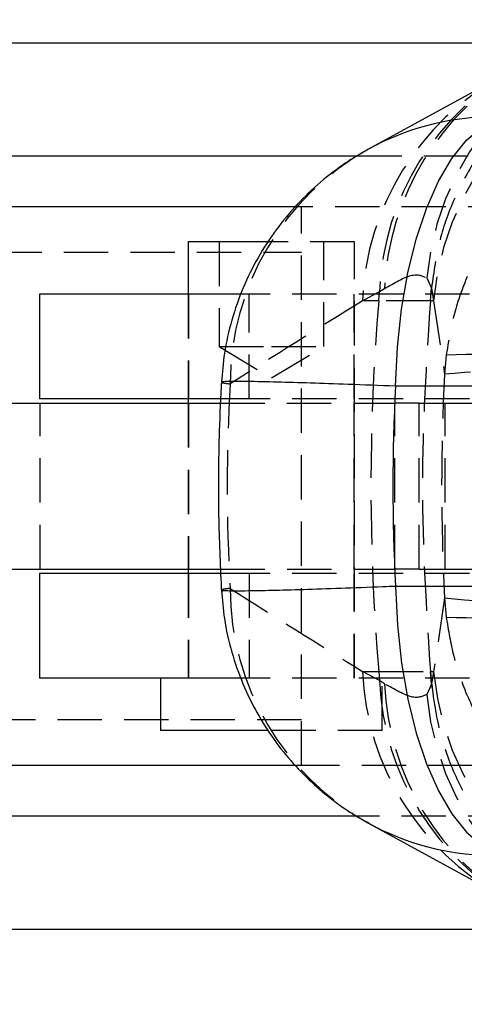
# Model space of a CAD drawing. Extents: x 11 to 368, y 17 to 293.
# Tile 4 of 24: x 167 to 180, y 37 to 65. Entities that reach past the tile are written whole.
import ezdxf

# ---------------------------------------------------------------- set-up
doc = ezdxf.new("R2010")
doc.units = 0
doc.linetypes.add('HIDDEN', pattern=[1.905, 1.27, -0.635])
doc.layers.get('0').update_dxf_attribs({"linetype": 'CONTINUOUS'})
doc.styles.add('SLDTEXTSTYLE0', font='TXT', dxfattribs={"width": 0.75})
doc.dimstyles.new('SLDDIMSTYLE0', dxfattribs={"dimtxt": 3.5, "dimasz": 3.302, "dimexe": 0, "dimexo": 0.0625, "dimgap": 0.875, "dimtad": 1, "dimdec": 0, "dimrnd": 1e-09, "dimzin": 12, "dimtxsty": 'SLDTEXTSTYLE0', "dimsah": 1, "dimcen": 0.09, "dimazin": 3, "dimtfac": 1, "dimtofl": 0, "dimtmove": 0, "dimatfit": 3, "dimtolj": 1, "dimtzin": 12})
doc.dimstyles.new('SLDDIMSTYLE1', dxfattribs={"dimtxt": 3.5, "dimasz": 3.302, "dimexe": 0, "dimexo": 0.0625, "dimgap": 0.875, "dimtad": 1, "dimdec": 3, "dimrnd": 1e-09, "dimzin": 12, "dimtxsty": 'SLDTEXTSTYLE0', "dimsah": 1, "dimcen": 0.09, "dimazin": 3, "dimtfac": 1, "dimtdec": 3, "dimtofl": 0, "dimtmove": 0, "dimatfit": 3, "dimtolj": 1, "dimtzin": 12})

# ---------------------------------------------------------------- blocks, each defined once
blk = doc.blocks.new('_D_6')
at = {"color": 179, "linetype": 'CONTINUOUS'}
for p, q in [((112.941, 40.966), (112.941, 26.766)), ((202.941, 39.266), (202.941, 26.766)), ((202.941, 27.766), (112.941, 27.766))]:
    blk.add_line(p, q, dxfattribs=at)
for points in [[(112.941, 27.766), (116.243, 27.258), (116.243, 28.274)], [(202.941, 27.766), (199.639, 28.274), (199.639, 27.258)]]:
    blk.add_solid(points, dxfattribs=at)
at = {"color": 179, "linetype": 'CONTINUOUS', "insert": (151.888, 32.278, -29.839), "char_height": 3.5, "attachment_point": 1, "style": 'SLDTEXTSTYLE0'}
blk.add_mtext('90', dxfattribs=at)
blk = doc.blocks.new('_D_7')
at = {"color": 179, "linetype": 'CONTINUOUS'}
for p, q in [((69.764, 45.116), (69.764, 17.051)), ((202.941, 39.266), (202.941, 17.051)), ((202.941, 18.051), (69.764, 18.051))]:
    blk.add_line(p, q, dxfattribs=at)
for points in [[(69.764, 18.051), (73.066, 17.543), (73.066, 18.559)], [(202.941, 18.051), (199.639, 18.559), (199.639, 17.543)]]:
    blk.add_solid(points, dxfattribs=at)
at = {"color": 179, "linetype": 'CONTINUOUS', "insert": (121.166, 22.563, -29.839), "char_height": 3.5, "attachment_point": 1, "style": 'SLDTEXTSTYLE0'}
blk.add_mtext('133', dxfattribs=at)

msp = doc.modelspace()

# ---------------------------------------------------------------- linework, layer by layer
at = {"color": 7, "linetype": 'CONTINUOUS'}
for p, q in [((131.9412, 64.6659), (182.5774, 64.6659)), ((180.6765, 63.7077), (176.846, 61.6142)), ((174.7628, 59.9659), (151.1684, 59.9659)), ((171.6991, 58.9659), (171.6991, 57.4659)), ((173.9958, 58.9659), (171.6991, 58.9659)), ((167.4339, 57.4659), (167.4339, 54.4659)), ((173.2016, 57.4659), (167.4339, 57.4659)), ((187.8077, 54.8299), (177.6336, 54.8299)), ((172.6086, 54.4659), (167.4339, 54.4659)), ((171.6991, 54.4659), (171.6991, 54.3409)), ((165.0942, 54.3409), (172.6213, 54.3409)), ((165.0942, 49.5909), (172.6251, 49.5909)), ((167.4339, 49.4659), (167.4339, 46.4659)), ((172.6118, 49.4659), (167.4339, 49.4659)), ((171.6991, 49.5909), (171.6991, 49.4659)), ((177.6336, 49.102), (187.8077, 49.102)), ((173.2007, 46.4659), (167.4339, 46.4659)), ((170.9053, 46.4659), (170.9053, 44.9659)), ((173.9935, 44.9659), (170.9053, 44.9659)), ((151.1684, 43.9659), (174.7612, 43.9659)), ((176.846, 42.3177), (180.6765, 40.2242)), ((182.5936, 39.2659), (131.9412, 39.2659))]:
    msp.add_line(p, q, dxfattribs=at)
at = {"color": 8, "linetype": 'CONTINUOUS'}
for p, q in [((151.1684, 61.4259), (176.5432, 61.4259)), ((176.5274, 42.5059), (151.1684, 42.5059))]:
    msp.add_line(p, q, dxfattribs=at)
at = {"color": 7, "linetype": 'HIDDEN'}
for p, q in [((176.5432, 61.4259), (201.9412, 61.4259)), ((201.9412, 59.9659), (174.7628, 59.9659)), ((174.9412, 43.9659), (174.9412, 59.9659)), ((172.5803, 58.9659), (172.5803, 55.9659)), ((176.4616, 58.9659), (173.9958, 58.9659)), ((175.5803, 55.9659), (175.5803, 58.9659)), ((176.4616, 46.4659), (176.4616, 58.9659)), ((131.9412, 58.6659), (174.9412, 58.6659)), ((178.53, 57.9334), (178.6669, 57.6361)), ((178.6865, 57.7147), (178.7095, 57.8954)), ((177.178, 57.5392), (177.3186, 57.6286)), ((178.6352, 57.2737), (178.6669, 57.6361)), ((178.6353, 57.2737), (178.6676, 57.6433)), ((178.6669, 57.6361), (178.6676, 57.6446)), ((178.6676, 57.6446), (178.7282, 57.2737)), ((171.6991, 57.4659), (171.6991, 54.4659)), ((171.7053, 57.4659), (171.7053, 54.4659)), ((173.4481, 57.4659), (173.2016, 57.4659)), ((173.4481, 54.4659), (173.4481, 57.4659)), ((179.7567, 57.4659), (173.4481, 57.4659)), ((176.4553, 54.4659), (176.4553, 57.4659)), ((176.6874, 57.2737), (177.178, 57.5392)), ((177.1554, 57.2737), (176.6874, 57.2737)), ((177.1554, 57.2737), (177.178, 57.5392)), ((178.6353, 57.2737), (177.1554, 57.2737)), ((178.6352, 57.2737), (178.6353, 57.2737)), ((178.7282, 57.2737), (178.6353, 57.2737)), ((178.7282, 57.2737), (179.0401, 55.1698)), ((172.5803, 55.9659), (174.0803, 55.9659)), ((172.5803, 55.9659), (174.0803, 55.0647)), ((174.0803, 55.9659), (175.5803, 55.9659)), ((174.0803, 55.0647), (175.5803, 55.9659)), ((179.0877, 55.7176), (179.0401, 55.1698)), ((173.4481, 54.4659), (172.6086, 54.4659)), ((179.7567, 54.4659), (173.4481, 54.4659)), ((167.4575, 49.5909), (167.4575, 54.3409)), ((171.6991, 54.3409), (171.6991, 49.5909)), ((171.7053, 54.3409), (171.7053, 49.5909)), ((172.6213, 54.3409), (177.6164, 54.3409)), ((176.4553, 49.5909), (176.4553, 54.3409)), ((177.6164, 49.5909), (177.6164, 54.3409)), ((178.309, 54.3409), (177.6164, 54.3409)), ((178.309, 49.5909), (178.309, 54.3409)), ((178.309, 54.3409), (179.0597, 54.3409)), ((179.0597, 49.5909), (179.0597, 54.3409)), ((179.0597, 54.3409), (181.0245, 54.3409)), ((171.6991, 49.4659), (171.6991, 46.4659)), ((171.7053, 49.4659), (171.7053, 46.4659)), ((173.4481, 49.4659), (172.6118, 49.4659)), ((172.6251, 49.5909), (177.6164, 49.5909)), ((173.4481, 49.4659), (173.4481, 46.4659)), ((179.7567, 49.4659), (173.4481, 49.4659)), ((176.4553, 46.4659), (176.4553, 49.4659)), ((178.309, 49.5909), (177.6164, 49.5909)), ((178.309, 49.5909), (179.0597, 49.5909)), ((179.0597, 49.5909), (181.0245, 49.5909)), ((179.0401, 48.7621), (178.7282, 46.6582)), ((179.0401, 48.7621), (179.0877, 48.2142)), ((177.178, 46.3927), (176.6874, 46.6582)), ((176.6874, 46.6582), (177.1554, 46.6582)), ((177.1554, 46.6582), (177.178, 46.3927)), ((177.1554, 46.6582), (178.6353, 46.6582)), ((178.6352, 46.6582), (178.6669, 46.2958)), ((178.6353, 46.6582), (178.6352, 46.6582)), ((178.6676, 46.2886), (178.6353, 46.6582)), ((178.6353, 46.6582), (178.7282, 46.6582)), ((178.7282, 46.6582), (178.6676, 46.2873)), ((173.4481, 46.4659), (173.2007, 46.4659)), ((179.7567, 46.4659), (173.4481, 46.4659)), ((177.3186, 46.3033), (177.178, 46.3927)), ((177.2553, 44.9659), (177.2553, 46.4659)), ((178.6669, 46.2958), (178.53, 45.9985)), ((178.6676, 46.2873), (178.6669, 46.2958)), ((178.7102, 46.0358), (178.6836, 46.2903)), ((174.9412, 45.2659), (131.9412, 45.2659)), ((177.2553, 44.9659), (173.9935, 44.9659)), ((174.7612, 43.9659), (201.9412, 43.9659)), ((201.9412, 42.5059), (176.5274, 42.5059))]:
    msp.add_line(p, q, dxfattribs=at)
at = {"color": 7, "linetype": 'CONTINUOUS', "flags": 128}
for points in [[(177.6336, 54.8299), (177.6885, 55.9471), (177.8079, 57.0355), (177.9893, 58.0743), (178.2294, 59.0436), (178.5236, 59.9246), (178.8662, 60.7005), (179.2505, 61.3565), (179.6693, 61.8799), (180.1145, 62.2606), (180.5776, 62.4915)], [(177.6336, 49.102), (177.6885, 47.9848), (177.8079, 46.8964), (177.9893, 45.8576), (178.2294, 44.8883), (178.5236, 44.0073), (178.8662, 43.2314), (179.2505, 42.5754), (179.6693, 42.052), (180.1145, 41.6713), (180.5776, 41.4404)]]:
    msp.add_lwpolyline(points, dxfattribs=at)
at = {"color": 7, "linetype": 'HIDDEN'}
for centre, radius, start, end in [((186.6407, 57.1846), 8.1452, 89.04928, 174.72543), ((186.8153, 56.5519), 8.1192, 89.33658, 174.89957), ((184.8739, 57.2214), 7.7025, 118.77316, 177.63487), ((185.0628, 57.2696), 7.7526, 119.83592, 177.3461), ((184.3833, 56.9559), 7.7025, 118.75863, 177.63497), ((180.6348, 54.8658), 7.7392, 119.20988, 179.77836), ((239.6528, 51.9659), 62.7223, 175.145621, 184.854379), ((180.0112, 34.5333), 21.2044, 80.22462, 92.49629), ((181.3155, 32.6608), 22.6237, 84.2278, 95.7722), ((180.6346, 49.0661), 7.739, 180.22123, 240.84521), ((181.3155, 71.2711), 22.6237, 264.2278, 275.7722), ((180.0112, 69.3986), 21.2044, 267.50371, 279.77538), ((184.3833, 46.976), 7.7025, 182.36503, 241.24137), ((186.8165, 47.3813), 8.1205, 185.10904, 270.6548), ((184.8739, 46.7105), 7.7025, 182.36513, 241.22684), ((185.0324, 46.6437), 7.7214, 182.52649, 240.26341), ((186.6397, 46.7462), 8.1441, 185.26779, 270.95751)]:
    msp.add_arc(centre, radius, start, end, dxfattribs=at)
at = {"color": 8, "linetype": 'CONTINUOUS'}
for centre, radius, start, end in [((180.4865, 55.0075), 7.5433, 91.40265, 118.75211), ((180.4865, 48.9245), 7.5434, 241.30349, 268.59728)]:
    msp.add_arc(centre, radius, start, end, dxfattribs=at)
at = {"color": 7, "linetype": 'HIDDEN'}
for centre, major_axis, ratio, start_param, end_param in [((225.0062, 51.9659), (108.3595, 55.4224), 0.2329483, 1.910907, 1.9500469), ((239.0044, 51.9659), (0, 60.9), 0.9860011, 1.5181643, 1.6234284), ((242.2715, 51.9659), (69.4562, 0), 0.876811, 3.0934661, 3.1897192), ((225.0062, 51.9659), (108.3595, -55.4224), 0.2329483, 4.3331384, 4.3722783)]:
    msp.add_ellipse(centre, major_axis=major_axis, ratio=ratio, start_param=start_param, end_param=end_param, dxfattribs=at)
at = {"color": 7, "linetype": 'CONTINUOUS'}
msp.add_ellipse((242.2715, 51.9659), major_axis=(64.7096, 0), ratio=0.9411282, start_param=3.0945489, end_param=3.1886364, dxfattribs=at)
at = {"color": 7, "linetype": 'HIDDEN'}
for points, knots in [([(186.9201, 65.0363), (186.8723, 65.0369), (186.4572, 65.0429), (185.5914, 64.9847), (184.3361, 64.7098), (183.068, 64.1963), (181.8935, 63.4714), (180.8673, 62.5681), (179.9985, 61.4961), (179.3329, 60.3044), (178.8564, 59.0071), (178.7311, 58.1031), (178.6676, 57.6446)], [0, 0, 0, 0, 0.0117716, 0.1021629, 0.2127925, 0.3266302, 0.4372561, 0.5510897, 0.6617133, 0.7755448, 0.8861684, 1, 1, 1, 1]), ([(187.1366, 63.0592), (187.131, 63.059), (187.1245, 63.0589), (187.1156, 63.0587), (187.1061, 63.0584), (187.0871, 63.0579), (187.0532, 63.0568), (186.9961, 63.0548), (186.8998, 63.0505), (186.7373, 63.0409), (186.4623, 63.0177), (186.1101, 62.9732), (185.501, 62.865), (184.3726, 62.5615), (182.9888, 61.8914), (181.6722, 60.859), (180.7833, 59.8797), (180.1234, 58.8845), (179.6417, 57.9109), (179.2723, 56.8508), (179.1492, 56.0954), (179.0877, 55.7176)], [0, 0, 0, 0, 0.001491, 0.0017223, 0.0023794, 0.0040094, 0.0067557, 0.0113837, 0.0191843, 0.0323413, 0.0545747, 0.0923504, 0.1262333, 0.2178905, 0.3987667, 0.5202014, 0.6415825, 0.7280807, 0.8145638, 0.9072884, 1, 1, 1, 1]), ([(177.3186, 57.6286), (177.5978, 57.7878), (178.1622, 58.1095), (178.4065, 57.9925), (178.53, 57.9334)], [0, 0, 0, 0, 0.4948358, 1, 1, 1, 1]), ([(178.6352, 57.2737), (178.5196, 55.5112), (178.2875, 51.9727), (178.519, 48.4342), (178.6352, 46.6582)], [0, 0, 0, 0, 0.4980936, 1, 1, 1, 1]), ([(172.6747, 54.9401), (172.6678, 54.9369), (172.6457, 54.9268), (172.7939, 54.9084), (172.8957, 54.8957)], [0, 0, 0, 0, 0.3125136, 1, 1, 1, 1]), ([(172.8957, 49.0362), (172.8317, 49.0283), (172.6806, 49.0098), (172.6719, 48.9981), (172.6668, 48.9914)], [0, 0, 0, 0, 0.4235919, 1, 1, 1, 1]), ([(179.0877, 48.2142), (179.1492, 47.8365), (179.2723, 47.081), (179.6417, 46.021), (180.1234, 45.0473), (180.7833, 44.0522), (181.6722, 43.0729), (182.9888, 42.0405), (184.3726, 41.3704), (185.501, 41.0669), (186.1101, 40.9587), (186.4623, 40.9141), (186.7373, 40.891), (186.8998, 40.8814), (186.9961, 40.8771), (187.0532, 40.875), (187.0871, 40.874), (187.1061, 40.8735), (187.1156, 40.8732), (187.1245, 40.873), (187.131, 40.8729), (187.1366, 40.8727)], [0, 0, 0, 0, 0.0927116, 0.1854362, 0.2719193, 0.3584175, 0.4797986, 0.6012333, 0.7821095, 0.8737667, 0.9076496, 0.9454253, 0.9676587, 0.9808157, 0.9886163, 0.9932443, 0.9959906, 0.9976206, 0.9982777, 0.998509, 1, 1, 1, 1]), ([(178.53, 45.9985), (178.4096, 45.9399), (178.1664, 45.8214), (177.6031, 46.1416), (177.3186, 46.3033)], [0, 0, 0, 0, 0.4949649, 1, 1, 1, 1]), ([(178.6676, 46.2873), (178.7304, 45.8354), (178.856, 44.9316), (179.3268, 43.639), (179.996, 42.4423), (180.8577, 41.3726), (181.8891, 40.4658), (183.0561, 39.7408), (184.3302, 39.2256), (185.5848, 38.9473), (186.4572, 38.889), (186.8723, 38.8949), (186.9201, 38.8956)], [0, 0, 0, 0, 0.112227, 0.2244541, 0.3366811, 0.448908, 0.5611371, 0.6733664, 0.7855994, 0.8978326, 0.9882279, 1, 1, 1, 1])]:
    msp.add_open_spline(points, degree=3, knots=knots, dxfattribs=at)
at = {"color": 7, "linetype": 'CONTINUOUS'}
for points, knots in [([(176.8599, 61.6185), (176.6356, 61.4885), (176.1544, 61.2094), (175.4699, 60.6792), (174.8041, 60.0447), (174.2021, 59.3192), (173.6803, 58.5163), (173.2517, 57.6482), (172.9305, 56.7286), (172.7199, 55.8214), (172.6749, 55.2191), (172.6542, 54.9421)], [0, 0, 0, 0, 0.0943809, 0.2024842, 0.3143341, 0.428762, 0.544918, 0.6622373, 0.7803429, 0.8989773, 1, 1, 1, 1]), ([(172.6499, 55.0014), (172.6266, 54.5186), (172.5619, 53.1839), (172.5491, 51.1576), (172.6188, 49.618), (172.6499, 48.9305)], [0, 0, 0, 0, 0.2387704, 0.6600804, 1, 1, 1, 1]), ([(172.6562, 48.9904), (172.6758, 48.7157), (172.7187, 48.1132), (172.9285, 47.2113), (173.2435, 46.3059), (173.6528, 45.4679), (174.1387, 44.7035), (174.6888, 44.0181), (175.2859, 43.4158), (175.9161, 42.9035), (176.4441, 42.5385), (176.7711, 42.3661), (176.8701, 42.3139)], [0, 0, 0, 0, 0.1000523, 0.2193929, 0.3353791, 0.4481417, 0.5577242, 0.6641002, 0.7671848, 0.8655202, 0.9592629, 1, 1, 1, 1])]:
    msp.add_open_spline(points, degree=3, knots=knots, dxfattribs=at)
at = {"color": 8, "linetype": 'CONTINUOUS'}
for points, knots in [([(177.6336, 54.8299), (177.1723, 54.8477), (176.2948, 54.8817), (175.1671, 54.9195), (174.1749, 54.9481), (173.4037, 54.9635), (172.8967, 54.9646), (172.6571, 54.9569), (172.6703, 54.9443), (172.6747, 54.9401)], [0, 0, 0, 0, 0.1598247, 0.3040935, 0.4524141, 0.6264809, 0.7730985, 0.9239745, 1, 1, 1, 1]), ([(172.6668, 48.9914), (172.6609, 48.9896), (172.6234, 48.9783), (172.8198, 48.9684), (173.2974, 48.9668), (174.0765, 48.9818), (174.9701, 49.0062), (176.0434, 49.0416), (176.9643, 49.0756), (177.514, 49.0973), (177.6336, 49.102)], [0, 0, 0, 0, 0.0286173, 0.1801607, 0.3733387, 0.5196528, 0.6659668, 0.8126104, 0.9592544, 1, 1, 1, 1])]:
    msp.add_open_spline(points, degree=3, knots=knots, dxfattribs=at)

# ---------------------------------------------------------------- dimensions: what is measured, and where the dimension line sits
at = {"color": 179, "linetype": 'CONTINUOUS'}
for base, p2, dimstyle, picture, middle in [((69.764, 18.0509), (69.764, 46.1159), 'SLDDIMSTYLE0', '_D_7', (126.4669, 18.0509)), ((112.9412, 27.7659), (112.9412, 41.9659), 'SLDDIMSTYLE1', '_D_6', (155.8955, 27.7659))]:
    dim = msp.add_linear_dim(base=base, p1=(202.9412, 40.2659), p2=p2, dimstyle=dimstyle, dxfattribs=at)
    dim.commit()
    dim.dimension.update_dxf_attribs({"geometry": picture, "text_midpoint": middle, "dimtype": 160})

doc.saveas('drawing.dxf')
